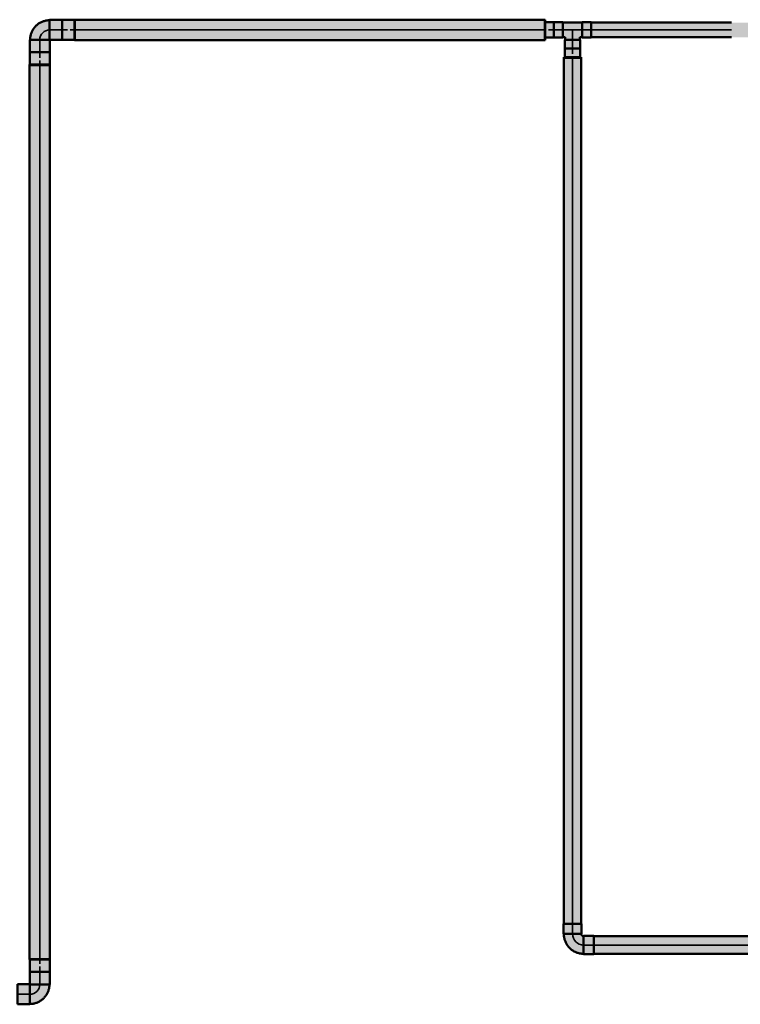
# Model space of a CAD drawing. Header units: millimetres. Extents: x -31934 to 32637, y -11608 to 10611.
# Tile 29 of 59: x 3014 to 4584, y -150 to 1995. Entities that reach past the tile are written whole.
import ezdxf

# ---------------------------------------------------------------- set-up
doc = ezdxf.new("R2010")
doc.units = ezdxf.units.MM
doc.linetypes.add('Centro', pattern=[30, 12, -6, 6, -6])
doc.linetypes.add('Oculto 1_5', pattern=[2.2, 1.5, -0.7])
for name, color, linetype, lineweight in [('A-DETL', 90, 'Oculto 1_5', 9), ('P-PIPE', 3, 'Continuous', 50), ('P-PIPE-CNTR', 3, 'Centro', 35)]:
    doc.layers.add(name, color=color, linetype=linetype, lineweight=lineweight)

# ---------------------------------------------------------------- blocks, each defined once
blk = doc.blocks.new('Cotovelo - Soldado - CU - Padrão-1101283-PAVIMENTO TÉRREO TUBULAÇÃO FRIGORIGENA')
at = {"layer": 'P-PIPE', "lineweight": 9}
for points in [[(19.8, 24.2), (19.2, 46.3), (-19.8, 46.3), (-19.2, 24.2), (19.2, 24.2)], [(17.9, 24.2), (-18.3, 23.4), (-21.6, 19.2), (-23.3, 17.2), (-21, 15.4), (-24.2, 14), (-24.2, -17.9), (-15.4, -17.7), (-12.7, -17.2), (-5.4, -13), (-5.8, -14.5), (4.2, -7.8), (4.8, -6), (8.2, -4), (17.3, 13.8), (17.4, 19)], [(-24.2, 19.8), (-46.3, 19.2), (-46.3, -19.8), (-24.2, -19.2), (-24.2, 19.2)]]:
    blk.add_hatch(color=160, dxfattribs=at).paths.add_polyline_path(points)
h = blk.add_hatch(color=160, dxfattribs=at)
h.paths.add_polyline_path([(18.4, 18.5), (17.3, 14.1), (17.5, 14.1)])
h.paths.add_polyline_path([(8.2, -4), (4.8, -6), (5.3, -6.8), (7.3, -4.9)])
h.paths.add_polyline_path([(-8.8, -14.9), (-11.3, -16.4), (-9.1, -15.1)])
at = {"layer": 'A-DETL', "color": 160, "linetype": 'Continuous', "flags": 128}
blk.add_lwpolyline([(-20.3, 20.8), (-20.5, 20.7), (-20.6, 20.5), (-20.8, 20.4), (-20.9, 20.2)], dxfattribs=at)
at = {"layer": 'P-PIPE', "color": 5}
for p, q in [((-19.8, 46.3), (-19.8, 24.2)), ((19.8, 46.3), (-19.8, 46.3)), ((19.8, 24.2), (19.8, 46.3)), ((-19.8, 24.2), (19.8, 24.2)), ((-24.2, 19.8), (-46.3, 19.8)), ((-46.3, 19.8), (-46.3, -19.8)), ((-24.2, -19.8), (-24.2, 19.8)), ((-46.3, -19.8), (-24.2, -19.8))]:
    blk.add_line(p, q, dxfattribs=at)
at = {"layer": 'P-PIPE', "color": 5, "flags": 128}
for points in [[(-19.1, 24.2), (-19.1, 24), (-19.1, 23.8), (-19.1, 23.6), (-19.1, 23.4), (-19.2, 23.2), (-19.2, 23), (-19.3, 22.8), (-19.3, 22.6), (-19.4, 22.4), (-19.5, 22.2), (-19.5, 22), (-19.6, 21.8), (-19.7, 21.6), (-19.8, 21.5), (-20, 21.3), (-20.1, 21.1), (-20.2, 21), (-20.3, 20.8), (-20.5, 20.7), (-20.6, 20.5), (-20.8, 20.4), (-20.9, 20.2), (-21.1, 20.1), (-21.3, 20), (-21.4, 19.9), (-21.6, 19.8), (-21.8, 19.7), (-22, 19.6), (-22.2, 19.5), (-22.3, 19.4), (-22.5, 19.3), (-22.7, 19.3), (-22.9, 19.2), (-23.1, 19.2), (-23.3, 19.1), (-23.5, 19.1), (-23.7, 19.1), (-23.9, 19.1), (-24.2, 19.1), (-24.2, 19.1)], [(-24.2, -19.1), (-22.5, -19), (-20.8, -18.9), (-19, -18.7), (-17.3, -18.5), (-15.6, -18.2), (-13.9, -17.8), (-12.3, -17.4), (-10.6, -16.9), (-9, -16.3), (-7.4, -15.6), (-5.8, -14.9), (-4.2, -14.2), (-2.7, -13.3), (-1.2, -12.4), (0.2, -11.5), (1.6, -10.5), (3, -9.4), (4.3, -8.3), (5.6, -7.1), (6.8, -5.9), (8, -4.7), (9.1, -3.4), (10.2, -2), (11.2, -0.6), (12.2, 0.8), (13.1, 2.3), (13.9, 3.8), (14.7, 5.4), (15.5, 6.9), (16.1, 8.5), (16.7, 10.2), (17.2, 11.8), (17.7, 13.5), (18.1, 15.2), (18.4, 16.9), (18.7, 18.6), (18.9, 20.3), (19, 22), (19, 23.7), (19.1, 24.2)]]:
    blk.add_lwpolyline(points, dxfattribs=at)
blk = doc.blocks.new('Cotovelo - Soldado - CU - Padrão-1096918-PAVIMENTO TÉRREO TUBULAÇÃO FRIGORIGENA')
at = {"layer": 'P-PIPE', "lineweight": 9}
for points in [[(0, 48.5), (-21.9, 48.5), (-21.5, 21.5), (21.9, 21.5), (21.1, 48.5), (5.7, 48.5)], [(-48.5, 21.9), (-48.5, -21.9), (-21.5, -21.2), (-21.9, 21.8)], [(17.9, 21.5), (-16.1, 21.5), (-18.1, 18.1), (-18.9, 20.9), (-20.9, 18.9), (-21.5, 17.9), (-18.9, 15.9), (-21.5, 15.5), (-21.5, -21), (1.4, -13.8), (10.2, -6), (18.9, 9.5), (18.9, 13.3), (20, 14.7), (20, 17.7), (20, 21.5), (18.6, 21.5)]]:
    blk.add_hatch(color=160, dxfattribs=at).paths.add_polyline_path(points)
at = {"layer": 'A-DETL', "color": 160, "linetype": 'Continuous', "flags": 128}
blk.add_lwpolyline([(-21, 21.5), (-21, 21.5), (-21, 21.5), (-21, 21.4), (-21, 21.4), (-21, 21.4), (-21, 21.4), (-21, 21.4), (-21, 21.3), (-21, 21.3), (-21, 21.3), (-21, 21.3), (-21.1, 21.3), (-21.1, 21.3), (-21.1, 21.2), (-21.1, 21.2), (-21.1, 21.2), (-21.1, 21.2), (-21.1, 21.2), (-21.1, 21.2), (-21.2, 21.1), (-21.2, 21.1), (-21.2, 21.1), (-21.2, 21.1), (-21.2, 21.1), (-21.2, 21.1), (-21.2, 21.1), (-21.3, 21.1), (-21.3, 21), (-21.3, 21), (-21.3, 21), (-21.3, 21), (-21.4, 21), (-21.4, 21), (-21.4, 21), (-21.4, 21), (-21.4, 21), (-21.5, 21), (-21.5, 21), (-21.5, 21), (-21.5, 21)], dxfattribs=at)
at = {"layer": 'P-PIPE', "color": 5}
for p, q in [((-21.9, 48.5), (-21.9, 21.9)), ((21.9, 48.5), (-21.9, 48.5)), ((21.9, 21.5), (21.9, 48.5)), ((-21.9, 21.9), (-48.5, 21.9)), ((-48.5, 21.9), (-48.5, -21.9)), ((-21.5, -21.9), (-21.5, 21.5)), ((-21.5, 21.5), (21.9, 21.5)), ((-48.5, -21.9), (-21.5, -21.9))]:
    blk.add_line(p, q, dxfattribs=at)
at = {"layer": 'P-PIPE', "color": 5, "flags": 128}
for points in [[(-21, 21.5), (-21, 21.5), (-21, 21.5), (-21, 21.4), (-21, 21.4), (-21, 21.4), (-21, 21.4), (-21, 21.4), (-21, 21.3), (-21, 21.3), (-21, 21.3), (-21, 21.3), (-21.1, 21.3), (-21.1, 21.3), (-21.1, 21.2), (-21.1, 21.2), (-21.1, 21.2), (-21.1, 21.2), (-21.1, 21.2), (-21.1, 21.2), (-21.2, 21.1), (-21.2, 21.1), (-21.2, 21.1), (-21.2, 21.1), (-21.2, 21.1), (-21.2, 21.1), (-21.2, 21.1), (-21.3, 21.1), (-21.3, 21), (-21.3, 21), (-21.3, 21), (-21.3, 21), (-21.4, 21), (-21.4, 21), (-21.4, 21), (-21.4, 21), (-21.4, 21), (-21.5, 21), (-21.5, 21), (-21.5, 21), (-21.5, 21)], [(-21.5, -21), (-19.8, -21), (-18.1, -20.9), (-16.4, -20.7), (-14.7, -20.5), (-13.1, -20.2), (-11.4, -19.8), (-9.8, -19.3), (-8.1, -18.8), (-6.5, -18.3), (-4.9, -17.6), (-3.4, -17), (-1.9, -16.2), (-0.4, -15.4), (1.1, -14.5), (2.5, -13.6), (3.9, -12.6), (5.2, -11.5), (6.5, -10.5), (7.8, -9.3), (9, -8.1), (10.1, -6.9), (11.3, -5.6), (12.3, -4.2), (13.3, -2.9), (14.3, -1.5), (15.2, 0), (16, 1.5), (16.8, 3), (17.5, 4.5), (18.1, 6.1), (18.7, 7.7), (19.2, 9.3), (19.7, 11), (20.1, 12.6), (20.4, 14.3), (20.6, 16), (20.8, 17.6), (20.9, 19.3), (21, 21), (21, 21.5)]]:
    blk.add_lwpolyline(points, dxfattribs=at)
at = {"layer": 'P-PIPE', "color": 5}
blk.add_open_spline([(-21.5, 21.5), (-21.6, 21.6), (-21.7, 21.7), (-21.8, 21.8)], degree=3, dxfattribs=at)
blk = doc.blocks.new('Cotovelo - Soldado - CU - Padrão-V93-PAVIMENTO TÉRREO TUBULAÇÃO FRIGORIGENA')
at = {"layer": 'P-PIPE', "lineweight": 9}
for points in [[(21.2, 21.5), (21.9, 21.5), (21.1, 48.5), (-21.8, 48.5), (-21.5, 21.5), (21.1, 21.5)], [(-48.5, -21.9), (-21.5, -21.2), (-21.9, 21.8), (-48.5, 21.1), (-48.5, -21.2)], [(-21.5, -21), (1.4, -13.8), (10.2, -6), (18.9, 9.5), (18.9, 13.3), (20, 14.7), (20, 17.7), (20, 21.5), (-16.1, 21.5), (-18.1, 18.1), (-18.9, 20.9), (-20.9, 18.9), (-21.5, 17.9), (-18.9, 15.9), (-21.5, 15.5), (-21.5, -19.8)], [(-9.5, -18.9), (-8.3, -18), (-10.5, -18.6)]]:
    blk.add_hatch(color=160, dxfattribs=at).paths.add_polyline_path(points)
at = {"layer": 'A-DETL', "color": 160, "linetype": 'Continuous', "flags": 128}
blk.add_lwpolyline([(-21, 21.5), (-21, 21.5), (-21, 21.5), (-21, 21.4), (-21, 21.4), (-21, 21.4), (-21, 21.4), (-21, 21.4), (-21, 21.3), (-21, 21.3), (-21, 21.3), (-21, 21.3), (-21.1, 21.3), (-21.1, 21.3), (-21.1, 21.2), (-21.1, 21.2), (-21.1, 21.2), (-21.1, 21.2), (-21.1, 21.2), (-21.1, 21.2), (-21.2, 21.1), (-21.2, 21.1), (-21.2, 21.1), (-21.2, 21.1), (-21.2, 21.1), (-21.2, 21.1), (-21.2, 21.1), (-21.3, 21.1), (-21.3, 21), (-21.3, 21), (-21.3, 21), (-21.3, 21), (-21.4, 21), (-21.4, 21), (-21.4, 21), (-21.4, 21), (-21.4, 21), (-21.5, 21), (-21.5, 21), (-21.5, 21), (-21.5, 21)], dxfattribs=at)
at = {"layer": 'P-PIPE', "color": 5}
for p, q in [((-21.9, 48.5), (-21.9, 21.9)), ((21.9, 48.5), (-21.9, 48.5)), ((21.9, 21.5), (21.9, 48.5)), ((-21.9, 21.9), (-48.5, 21.9)), ((-48.5, 21.9), (-48.5, -21.9)), ((-21.5, -21.9), (-21.5, 21.5)), ((-21.5, 21.5), (21.9, 21.5)), ((-48.5, -21.9), (-21.5, -21.9))]:
    blk.add_line(p, q, dxfattribs=at)
at = {"layer": 'P-PIPE', "color": 5, "flags": 128}
for points in [[(-21, 21.5), (-21, 21.5), (-21, 21.5), (-21, 21.4), (-21, 21.4), (-21, 21.4), (-21, 21.4), (-21, 21.4), (-21, 21.3), (-21, 21.3), (-21, 21.3), (-21, 21.3), (-21.1, 21.3), (-21.1, 21.3), (-21.1, 21.2), (-21.1, 21.2), (-21.1, 21.2), (-21.1, 21.2), (-21.1, 21.2), (-21.1, 21.2), (-21.2, 21.1), (-21.2, 21.1), (-21.2, 21.1), (-21.2, 21.1), (-21.2, 21.1), (-21.2, 21.1), (-21.2, 21.1), (-21.3, 21.1), (-21.3, 21), (-21.3, 21), (-21.3, 21), (-21.3, 21), (-21.4, 21), (-21.4, 21), (-21.4, 21), (-21.4, 21), (-21.4, 21), (-21.5, 21), (-21.5, 21), (-21.5, 21), (-21.5, 21)], [(-21.5, -21), (-19.8, -21), (-18.1, -20.9), (-16.4, -20.7), (-14.7, -20.5), (-13.1, -20.2), (-11.4, -19.8), (-9.8, -19.3), (-8.1, -18.8), (-6.5, -18.3), (-4.9, -17.6), (-3.4, -17), (-1.9, -16.2), (-0.4, -15.4), (1.1, -14.5), (2.5, -13.6), (3.9, -12.6), (5.2, -11.5), (6.5, -10.5), (7.8, -9.3), (9, -8.1), (10.1, -6.9), (11.3, -5.6), (12.3, -4.2), (13.3, -2.9), (14.3, -1.5), (15.2, 0), (16, 1.5), (16.8, 3), (17.5, 4.5), (18.1, 6.1), (18.7, 7.7), (19.2, 9.3), (19.7, 11), (20.1, 12.6), (20.4, 14.3), (20.6, 16), (20.8, 17.6), (20.9, 19.3), (21, 21), (21, 21.5)]]:
    blk.add_lwpolyline(points, dxfattribs=at)
at = {"layer": 'P-PIPE', "color": 5}
blk.add_open_spline([(-21.5, 21.5), (-21.6, 21.6), (-21.7, 21.7), (-21.8, 21.8)], degree=3, dxfattribs=at)

msp = doc.modelspace()

# ---------------------------------------------------------------- hatches: boundary and pattern name
at = {"layer": 'P-PIPE'}
for color, points in [(256, [(3133.048, 1950.468), (3133.048, 1994.188), (3106.048, 1993.443), (3106.048, 1950.468)]), (170, [(3134.048, 1972.328), (4157.548, 1972.328), (4157.548, 1994.578), (3134.048, 1993.82), (3134.048, 1978.087)]), (256, [(4177.671, 1955.736), (4177.671, 1988.921), (4158.548, 1988.326), (4158.548, 1955.736)]), (170, [(4177.671, 1955.766), (4196.803, 1956.33), (4196.803, 1988.891), (4177.671, 1988.326), (4177.671, 1956.33)]), (170, [(4239.376, 1956.994), (4239.376, 1988.203), (4196.803, 1987.662), (4196.803, 1956.994), (4202.79, 1957.029), (4218.09, 1972.328), (4233.424, 1957.029)]), (170, [(4239.376, 1955.766), (4258.508, 1956.33), (4258.508, 1988.891), (4239.376, 1988.326), (4239.376, 1956.33)]), (170, [(4157.548, 1950.078), (4157.548, 1972.328), (3134.048, 1972.328), (3134.048, 1950.078), (3995.855, 1950.078)]), (170, [(4203.746, 1951.013), (4233.424, 1951.013), (4232.433, 1957.984), (4218.09, 1972.328), (4202.79, 1957.029), (4202.79, 1951.013)]), (256, [(4218.09, 1912.758), (4234.682, 1912.758), (4234.117, 1931.881), (4201.497, 1931.881), (4202.062, 1912.758), (4213.795, 1912.758)]), (170, [(4234.117, 1931.881), (4234.652, 1931.881), (4234.088, 1951.013), (4201.527, 1951.013), (4202.091, 1931.881), (4234.088, 1931.881)]), (256, [(3036.35, 1896.828), (3079.408, 1896.828), (3078.663, 1923.828), (3035.688, 1923.828), (3035.688, 1896.828)]), (170, [(4199.04, 25.877), (4218.09, 25.877), (4218.09, 1911.758), (4199.04, 1911.758), (4199.04, 43.42)]), (170, [(4218.09, 25.877), (4237.14, 25.877), (4236.49, 1911.758), (4218.09, 1911.758), (4218.09, 43.42)]), (170, [(3057.548, -51.172), (3057.548, 1895.828), (3035.298, 1895.828), (3036.056, -51.172), (3051.79, -51.172)]), (170, [(3057.548, -51.172), (3079.798, -51.172), (3079.04, 1895.828), (3057.548, 1895.828), (3057.548, -42.562)]), (170, [(4813.994, -20.441), (6471.772, -20.441), (6471.772, -1.391), (4264.408, -2.04), (4264.408, -20.441), (4404.925, -20.441)]), (170, [(6471.772, -39.491), (6471.772, -20.441), (4264.408, -20.441), (4264.408, -39.491), (6450.271, -39.491)]), (256, [(3040.483, -79.172), (3079.408, -79.172), (3078.663, -52.172), (3035.688, -52.172), (3036.433, -79.172), (3038.617, -79.172)])]:
    msp.add_hatch(color=color, dxfattribs=at).paths.add_polyline_path(points)
h = msp.add_hatch(color=170, dxfattribs=at)
h.paths.add_polyline_path([(4258.508, 1972.328), (4614.044, 1972.328), (4614.044, 1988.203), (4258.508, 1987.662), (4258.508, 1976.437)])
h.paths.add_polyline_path([(4636.264, 1972.328), (6798.69, 1972.328), (6798.69, 1988.203), (4636.264, 1987.426), (4636.264, 1975.826)])
h = msp.add_hatch(color=170, dxfattribs=at)
h.paths.add_polyline_path([(4609.459, 1956.453), (4613.422, 1956.994), (4614.044, 1972.328), (4258.508, 1972.328), (4258.508, 1956.453), (4404.925, 1956.453)])
h.paths.add_polyline_path([(6798.69, 1956.453), (6798.69, 1972.328), (4636.264, 1971.717), (4636.886, 1956.453), (6450.271, 1956.453)])

# ---------------------------------------------------------------- linework, layer by layer
for p, q in [((3133.048, 1994.188), (3106.048, 1994.188)), ((3106.048, 1994.188), (3106.048, 1950.468)), ((3134.048, 1994.478), (3133.048, 1994.478)), ((3133.048, 1950.178), (3133.048, 1994.478)), ((3133.048, 1994.188), (3133.048, 1978.064)), ((4158.548, 1994.478), (4157.548, 1994.478)), ((4158.548, 1994.478), (4158.548, 1950.178)), ((4158.548, 1994.478), (4158.548, 1989.036)), ((4177.671, 1988.921), (4158.548, 1988.921)), ((4158.548, 1978.109), (4158.548, 1988.921)), ((3133.048, 1966.592), (3133.048, 1950.468)), ((4158.548, 1955.736), (4158.548, 1966.547)), ((4158.548, 1955.736), (4177.671, 1955.736)), ((4158.548, 1955.62), (4158.548, 1950.178)), ((3106.048, 1950.468), (3133.048, 1950.468)), ((3133.048, 1950.178), (3134.048, 1950.178)), ((4157.548, 1950.178), (4158.548, 1950.178)), ((4201.497, 1931.881), (4201.497, 1912.758)), ((4234.682, 1931.881), (4201.497, 1931.881)), ((4234.682, 1912.758), (4234.682, 1931.881)), ((3035.688, 1923.828), (3035.688, 1896.828)), ((3079.408, 1896.828), (3079.408, 1923.828)), ((4199.14, 1912.758), (4199.14, 1911.758)), ((4199.14, 1912.758), (4237.04, 1912.758)), ((4199.14, 1912.758), (4200.259, 1912.758)), ((4234.682, 1912.758), (4201.497, 1912.758)), ((4234.733, 1912.758), (4237.04, 1912.758)), ((4237.04, 1911.758), (4237.04, 1912.758)), ((3035.398, 1896.828), (3035.398, 1895.828)), ((3035.398, 1896.828), (3079.698, 1896.828)), ((3051.812, 1896.828), (3035.688, 1896.828)), ((3079.408, 1896.828), (3063.285, 1896.828)), ((3079.698, 1895.828), (3079.698, 1896.828)), ((3035.398, -51.172), (3035.398, -52.172)), ((3079.698, -52.172), (3035.398, -52.172)), ((3035.688, -52.172), (3035.688, -79.172)), ((3035.688, -52.172), (3051.812, -52.172)), ((3063.285, -52.172), (3079.408, -52.172)), ((3079.408, -79.172), (3079.408, -52.172)), ((3079.698, -52.172), (3079.698, -51.172)), ((3035.688, -79.172), (3079.408, -79.172))]:
    msp.add_line(p, q, dxfattribs=at)
at = {"layer": 'P-PIPE', "color": 5}
for p, q in [((4157.548, 1994.578), (3134.048, 1994.578)), ((3134.048, 1994.578), (3134.048, 1950.078)), ((4157.548, 1950.078), (4157.548, 1994.578)), ((4196.803, 1988.891), (4177.671, 1988.891)), ((4177.671, 1988.891), (4177.671, 1955.766)), ((4196.803, 1955.766), (4196.803, 1988.891)), ((4239.376, 1988.203), (4196.803, 1988.203)), ((4258.508, 1988.891), (4239.376, 1988.891)), ((4239.376, 1988.891), (4239.376, 1955.766)), ((4258.508, 1955.766), (4258.508, 1988.891)), ((4564.044, 1988.203), (4258.508, 1988.203)), ((4177.671, 1955.766), (4196.803, 1955.766)), ((4196.803, 1956.453), (4202.215, 1956.453)), ((4202.215, 1956.453), (4202.215, 1951.013)), ((4233.965, 1956.453), (4239.376, 1956.453)), ((4233.965, 1951.013), (4233.965, 1956.453)), ((4239.376, 1955.766), (4258.508, 1955.766)), ((4258.508, 1956.453), (4564.277, 1956.453)), ((3134.048, 1950.078), (4157.548, 1950.078)), ((4201.527, 1951.013), (4201.527, 1931.881)), ((4234.652, 1951.013), (4201.527, 1951.013)), ((4203.746, 1931.881), (4206.353, 1931.881)), ((4206.378, 1931.881), (4209.792, 1931.881)), ((4209.808, 1931.881), (4213.795, 1931.881)), ((4213.803, 1931.881), (4222.376, 1931.881)), ((4222.384, 1931.881), (4226.371, 1931.881)), ((4226.387, 1931.881), (4229.801, 1931.881)), ((4229.826, 1931.881), (4232.433, 1931.881)), ((4234.652, 1931.881), (4234.652, 1951.013)), ((4199.04, 1911.758), (4199.04, 25.877)), ((4237.14, 1911.758), (4199.04, 1911.758)), ((4237.14, 25.877), (4237.14, 1911.758)), ((3035.298, 1895.828), (3035.298, -51.172)), ((3079.798, 1895.828), (3035.298, 1895.828)), ((3079.798, -51.172), (3079.798, 1895.828)), ((6471.772, -1.391), (4264.408, -1.391)), ((4264.408, -39.491), (6471.772, -39.491)), ((3035.298, -51.172), (3079.798, -51.172))]:
    msp.add_line(p, q, dxfattribs=at)
at = {"layer": 'P-PIPE-CNTR', "color": 170, "linetype": 'Continuous'}
for p, q in [((3106.048, 1972.328), (3079.048, 1972.328)), ((4157.548, 1972.328), (3134.048, 1972.328)), ((4177.671, 1972.328), (4258.508, 1972.328)), ((4218.09, 1931.881), (4218.09, 1972.328)), ((4564.044, 1972.328), (4258.508, 1972.328)), ((3057.548, 1950.828), (3057.548, 1923.828)), ((4218.09, 1911.758), (4218.09, 25.877)), ((3057.548, 1895.828), (3057.548, -51.172)), ((4218.09, 25.877), (4218.09, 3.77)), ((4242.301, -20.441), (4264.408, -20.441)), ((6471.772, -20.441), (4264.408, -20.441)), ((3057.548, -106.172), (3057.548, -79.172)), ((3009.048, -127.672), (3036.048, -127.672))]:
    msp.add_line(p, q, dxfattribs=at)
at = {"layer": 'P-PIPE-CNTR'}
for p, q in [((3106.048, 1972.328), (3134.048, 1972.328)), ((4177.671, 1972.328), (4157.548, 1972.328)), ((4218.09, 1931.881), (4218.09, 1911.758)), ((3057.548, 1923.828), (3057.548, 1895.828)), ((3057.548, -79.172), (3057.548, -51.172))]:
    msp.add_line(p, q, dxfattribs=at)
at = {"layer": 'P-PIPE-CNTR', "color": 170, "linetype": 'Continuous'}
for centre, radius, start, end in [((3079.048, 1950.828), 21.5, 90, 180), ((4242.301, 3.77), 24.211, 180, 270), ((3036.048, -106.172), 21.5, 270, 0)]:
    msp.add_arc(centre, radius, start, end, dxfattribs=at)

# ---------------------------------------------------------------- block references
at = {"layer": 'A-DETL', "color": 160, "linetype": 'Continuous'}
for name, p, rotation in [('Cotovelo - Soldado - CU - Padrão-1096918-PAVIMENTO TÉRREO TUBULAÇÃO FRIGORIGENA', (3057.548, 1972.328), 180), ('Cotovelo - Soldado - CU - Padrão-1101283-PAVIMENTO TÉRREO TUBULAÇÃO FRIGORIGENA', (4218.09, -20.441), 270)]:
    msp.add_blockref(name, p, dxfattribs=dict(at, rotation=rotation))
msp.add_blockref('Cotovelo - Soldado - CU - Padrão-V93-PAVIMENTO TÉRREO TUBULAÇÃO FRIGORIGENA', (3057.548, -127.672), dxfattribs=at)

doc.saveas('drawing.dxf')
